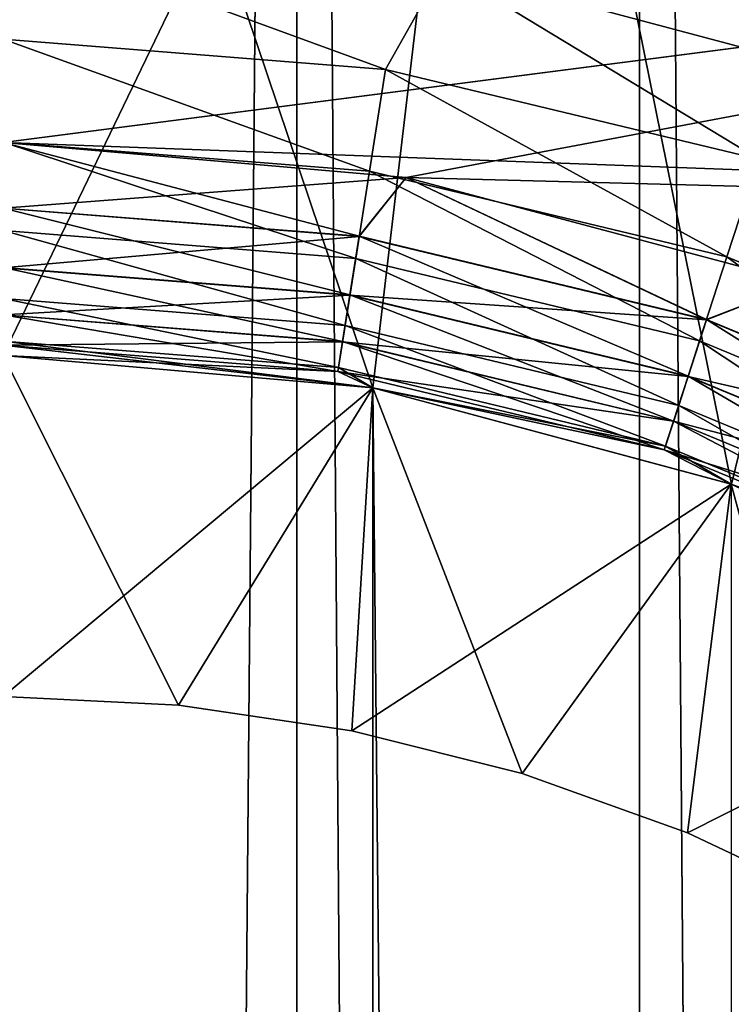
# Model space of a CAD drawing. Header units: metres. Extents: x -86 to 86, y -57 to 57.
# Tile 247 of 256: x 37.54 to 39.21, y 40.98 to 43.29. Entities that reach past the tile are written whole.
import ezdxf

# ---------------------------------------------------------------- set-up
doc = ezdxf.new("R2010")
doc.units = ezdxf.units.M
doc.layers.add('solid_125286', color=7, linetype='CONTINUOUS')

msp = doc.modelspace()

# ---------------------------------------------------------------- linework, layer by layer
at = {"layer": 'solid_125286'}
for points in [[(38.18959, 54.581974, -2), (37.237858, -54.868614, -2), (37.237957, 54.868595, -2)], [(38.18959, 54.581974, -2), (38.189449, -54.582031, -2), (37.237858, -54.868614, -2)], [(38.18959, 54.581974, -2), (38.990757, -54.3414, -2), (38.189449, -54.582031, -2)], [(38.994694, 54.340565, -2), (38.990757, -54.3414, -2), (38.18959, 54.581974, -2)], [(38.994694, 54.340565, -2), (39.821274, -54.237724, -2), (38.990757, -54.3414, -2)], [(39.82848, 54.237431, -2), (39.821274, -54.237724, -2), (38.994694, 54.340565, -2)], [(38.776104, 53.364735, 10), (38.532448, 43.410397, 10), (39.545441, 43.140511, 10)], [(39.774311, 53.238823, 10), (38.776104, 53.364735, 10), (39.545441, 43.140511, 10)], [(38.368114, 42.424034, 44.5), (38.661774, 44.909374, 44.5), (37.5, 45, 44.5)], [(37.5, 42.5, 44.5), (38.368114, 42.424034, 44.5), (37.5, 45, 44.5)], [(37.5, 45, 69.5), (38.661774, 44.909374, 69.5), (37.5, 42.5, 69.5)], [(38.368114, 42.424034, 53.5), (38.661774, 44.909374, 53.5), (37.5, 45, 53.5)], [(37.5, 42.5, 53.5), (38.368114, 42.424034, 53.5), (37.5, 45, 53.5)], [(37.5, 45, 51.5), (38.661774, 44.909374, 51.5), (37.5, 42.5, 51.5)], [(37.5, 45, 60.5), (38.661774, 44.909374, 60.5), (37.5, 42.5, 60.5)], [(37.5, 45, 62.5), (37.5, 42.5, 62.5), (38.368114, 42.424034, 62.5)], [(38.661774, 44.909374, 62.5), (37.5, 45, 62.5), (38.368114, 42.424034, 62.5)], [(38.661774, 44.909374, 69.5), (38.368114, 42.424034, 69.5), (37.5, 42.5, 69.5)], [(38.661774, 44.909374, 51.5), (38.368114, 42.424034, 51.5), (37.5, 42.5, 51.5)], [(38.661774, 44.909374, 60.5), (38.368114, 42.424034, 60.5), (37.5, 42.5, 60.5)], [(38.368114, 42.424034, 44.5), (39.210239, 42.198383, 44.5), (38.661774, 44.909374, 44.5)], [(38.661774, 44.909374, 69.5), (39.210236, 42.198387, 69.5), (38.368114, 42.424034, 69.5)], [(38.368114, 42.424034, 53.5), (39.210239, 42.198383, 53.5), (38.661774, 44.909374, 53.5)], [(38.661774, 44.909374, 51.5), (39.210236, 42.198387, 51.5), (38.368114, 42.424034, 51.5)], [(38.661774, 44.909374, 60.5), (39.210236, 42.198387, 60.5), (38.368114, 42.424034, 60.5)], [(38.661774, 44.909374, 62.5), (38.368114, 42.424034, 62.5), (39.210239, 42.198383, 62.5)], [(39.210239, 42.198383, 44.5), (39.808067, 44.635948, 44.5), (38.661774, 44.909374, 44.5)], [(38.661774, 44.909374, 69.5), (39.808067, 44.635948, 69.5), (39.210236, 42.198387, 69.5)], [(39.210239, 42.198383, 53.5), (39.808067, 44.635948, 53.5), (38.661774, 44.909374, 53.5)], [(38.661774, 44.909374, 51.5), (39.808067, 44.635948, 51.5), (39.210236, 42.198387, 51.5)], [(38.661774, 44.909374, 60.5), (39.808067, 44.635948, 60.5), (39.210236, 42.198387, 60.5)], [(39.808067, 44.635948, 62.5), (38.661774, 44.909374, 62.5), (39.210239, 42.198383, 62.5)], [(37.5, 43, 42.5), (-41.905605, 43.56963, 42.5), (41.905605, 43.56963, 42.5)], [(-37.5, 43, 71.5), (41.905605, 43.56963, 71.5), (-41.905605, 43.56963, 71.5)], [(-37.5, 43, 71.5), (37.5, 43, 71.5), (41.905605, 43.56963, 71.5)], [(37.5, 43, 42.5), (41.905605, 43.56963, 42.5), (42.803261, 42.803261, 42.5)], [(37.5, 43, 71.5), (38.446411, 42.917866, 71.5), (41.905605, 43.56963, 71.5)], [(38.446411, 42.917866, 71.5), (42.803261, 42.803261, 71.5), (41.905605, 43.56963, 71.5)], [(38.398277, 43.171497, 10.033804), (38.532448, 43.410397, 10), (37.5, 43.5, 10)], [(37.5, 43.242191, 10.033804), (38.398277, 43.171497, 10.033804), (37.5, 43.5, 10)], [(38.398277, 43.171497, 10.033804), (39.274437, 42.961151, 10.033804), (38.532448, 43.410397, 10)], [(39.274437, 42.961151, 10.033804), (39.545441, 43.140511, 10), (38.532448, 43.410397, 10)], [(38.360497, 42.932957, 10.133582), (38.398277, 43.171497, 10.033804), (37.5, 43.242191, 10.033804)], [(37.5, 43.000679, 10.133582), (38.360497, 42.932957, 10.133582), (37.5, 43.242191, 10.033804)], [(38.360497, 42.932957, 10.133582), (39.199802, 42.731457, 10.133582), (38.398277, 43.171497, 10.033804)], [(39.199802, 42.731457, 10.133582), (39.274437, 42.961151, 10.033804), (38.398277, 43.171497, 10.033804)], [(38.328049, 42.728096, 10.292523), (38.360497, 42.932957, 10.133582), (37.5, 43.000679, 10.133582)], [(37.5, 42.793262, 10.292523), (38.328049, 42.728096, 10.292523), (37.5, 43.000679, 10.133582)], [(38.446411, 42.917866, 42.5), (37.5, 43, 42.5), (42.803261, 42.803261, 42.5)], [(37.5, 42.845493, 42.475529), (37.5, 43, 42.5), (38.446411, 42.917866, 42.5)], [(38.336288, 42.780121, 71.52433), (38.446411, 42.917866, 71.5), (37.5, 43, 71.5)], [(38.336288, 42.780121, 71.52433), (37.5, 43, 71.5), (37.5, 42.84594, 71.52433)], [(39.199802, 42.731457, 10.133582), (39.997257, 42.401142, 10.133582), (39.274437, 42.961151, 10.033804)], [(38.328049, 42.728096, 10.292523), (39.135708, 42.534191, 10.292523), (38.360497, 42.932957, 10.133582)], [(39.135708, 42.534191, 10.292523), (39.199802, 42.731457, 10.133582), (38.360497, 42.932957, 10.133582)], [(37.5, 42.845493, 42.475529), (38.446411, 42.917866, 42.5), (38.33622, 42.779678, 42.475529)], [(38.33622, 42.779678, 42.475529), (38.446411, 42.917866, 42.5), (39.151848, 42.583866, 42.475529)], [(39.151985, 42.58429, 71.52433), (38.446411, 42.917866, 71.5), (38.336288, 42.780121, 71.52433)], [(39.374989, 42.670467, 42.5), (38.446411, 42.917866, 42.5), (42.803261, 42.803261, 42.5)], [(39.151848, 42.583866, 42.475529), (38.446411, 42.917866, 42.5), (39.374989, 42.670467, 42.5)], [(38.446411, 42.917866, 71.5), (39.374989, 42.670467, 71.5), (42.803261, 42.803261, 71.5)], [(39.151985, 42.58429, 71.52433), (39.374989, 42.670467, 71.5), (38.446411, 42.917866, 71.5)], [(37.5, 42.84594, 71.52433), (37.5, 42.70636, 71.595306), (38.314453, 42.642262, 71.595306)], [(38.336288, 42.780121, 71.52433), (37.5, 42.84594, 71.52433), (38.314453, 42.642262, 71.595306)], [(37.5, 42.845493, 42.475529), (38.33622, 42.779678, 42.475529), (37.5, 42.705982, 42.404415)], [(38.30315, 42.570896, 10.499773), (38.328049, 42.728096, 10.292523), (37.5, 42.793262, 10.292523)], [(37.5, 42.634106, 10.499773), (38.30315, 42.570896, 10.499773), (37.5, 42.793262, 10.292523)], [(38.33622, 42.779678, 42.475529), (38.314396, 42.641888, 42.404415), (37.5, 42.705982, 42.404415)], [(38.33622, 42.779678, 42.475529), (39.151848, 42.583866, 42.475529), (38.314396, 42.641888, 42.404415)], [(38.336288, 42.780121, 71.52433), (38.314453, 42.642262, 71.595306), (39.108852, 42.451546, 71.595306)], [(39.151985, 42.58429, 71.52433), (38.336288, 42.780121, 71.52433), (39.108852, 42.451546, 71.595306)], [(38.30315, 42.570896, 10.499773), (39.086525, 42.382824, 10.499773), (38.328049, 42.728096, 10.292523)], [(39.086525, 42.382824, 10.499773), (39.135708, 42.534191, 10.292523), (38.328049, 42.728096, 10.292523)], [(39.135708, 42.534191, 10.292523), (39.903091, 42.216331, 10.292523), (39.199802, 42.731457, 10.133582)], [(39.903091, 42.216331, 10.292523), (39.997257, 42.401142, 10.133582), (39.199802, 42.731457, 10.133582)], [(37.5, 42.70636, 71.595306), (37.5, 42.595585, 71.705978), (38.297127, 42.532848, 71.705978)], [(38.314453, 42.642262, 71.595306), (37.5, 42.70636, 71.595306), (38.297127, 42.532848, 71.705978)], [(37.5, 42.705982, 42.404415), (38.314396, 42.641888, 42.404415), (37.5, 42.595306, 42.29364)], [(39.151848, 42.583866, 42.475529), (39.374989, 42.670467, 42.5), (39.926804, 42.262867, 42.475529)], [(39.927006, 42.263268, 71.52433), (39.374989, 42.670467, 71.5), (39.151985, 42.58429, 71.52433)], [(38.314396, 42.641888, 42.404415), (38.297081, 42.532574, 42.29364), (37.5, 42.595306, 42.29364)], [(38.287502, 42.472095, 10.741181), (38.30315, 42.570896, 10.499773), (37.5, 42.634106, 10.499773)], [(37.5, 42.534073, 10.741181), (38.287502, 42.472095, 10.741181), (37.5, 42.634106, 10.499773)], [(38.314396, 42.641888, 42.404415), (39.108738, 42.451183, 42.404415), (38.297081, 42.532574, 42.29364)], [(38.314453, 42.642262, 71.595306), (38.297127, 42.532848, 71.705978), (39.074623, 42.346188, 71.705978)], [(39.151848, 42.583866, 42.475529), (39.108738, 42.451183, 42.404415), (38.314396, 42.641888, 42.404415)], [(39.108852, 42.451546, 71.595306), (38.314453, 42.642262, 71.595306), (39.074623, 42.346188, 71.705978)], [(37.5, 42.595585, 71.705978), (37.5, 42.524471, 71.84549), (38.285999, 42.462612, 71.84549)], [(38.297127, 42.532848, 71.705978), (37.5, 42.595585, 71.705978), (38.285999, 42.462612, 71.84549)], [(37.5, 42.595306, 42.29364), (38.297081, 42.532574, 42.29364), (37.5, 42.524326, 42.15406)], [(39.151848, 42.583866, 42.475529), (39.926804, 42.262867, 42.475529), (39.108738, 42.451183, 42.404415)], [(39.151985, 42.58429, 71.52433), (39.108852, 42.451546, 71.595306), (39.86364, 42.138901, 71.595306)], [(39.927006, 42.263268, 71.52433), (39.151985, 42.58429, 71.52433), (39.86364, 42.138901, 71.595306)], [(38.287502, 42.472095, 10.741181), (39.055614, 42.287689, 10.741181), (38.30315, 42.570896, 10.499773)], [(39.055614, 42.287689, 10.741181), (39.086525, 42.382824, 10.499773), (38.30315, 42.570896, 10.499773)], [(37.5, 42.534073, 10.741181), (37.5, 42.5, 11), (38.36824, 42.424038, 11)], [(37.5, 42.534073, 10.741181), (38.36824, 42.424038, 11), (38.287502, 42.472095, 10.741181)], [(39.086525, 42.382824, 10.499773), (39.830833, 42.07452, 10.499773), (39.135708, 42.534191, 10.292523)], [(39.830833, 42.07452, 10.499773), (39.903091, 42.216331, 10.292523), (39.135708, 42.534191, 10.292523)], [(38.297081, 42.532574, 42.29364), (38.285976, 42.462467, 42.15406), (37.5, 42.524326, 42.15406)], [(37.5, 42.524471, 71.84549), (37.5, 42.5, 72), (38.36824, 42.424038, 72)], [(38.285999, 42.462612, 71.84549), (37.5, 42.524471, 71.84549), (38.36824, 42.424038, 72)], [(37.5, 42.524326, 42.15406), (38.285976, 42.462467, 42.15406), (37.5, 42.5, 42)], [(38.297081, 42.532574, 42.29364), (39.074535, 42.345924, 42.29364), (38.285976, 42.462467, 42.15406)], [(38.297127, 42.532848, 71.705978), (38.285999, 42.462612, 71.84549), (39.052647, 42.278557, 71.84549)], [(39.108738, 42.451183, 42.404415), (39.074535, 42.345924, 42.29364), (38.297081, 42.532574, 42.29364)], [(39.074623, 42.346188, 71.705978), (38.297127, 42.532848, 71.705978), (39.052647, 42.278557, 71.84549)], [(38.368114, 42.424034, 51.5), (38.368114, 42.424034, 44.5), (37.5, 42.5, 44.5)], [(38.368114, 42.424034, 51.5), (37.5, 42.5, 44.5), (37.5, 42.5, 51.5)], [(37.5, 42.5, 62.5), (37.5, 42.5, 69.5), (38.368114, 42.424034, 69.5)], [(38.368114, 42.424034, 62.5), (37.5, 42.5, 62.5), (38.368114, 42.424034, 69.5)], [(38.368114, 42.424034, 60.5), (38.368114, 42.424034, 53.5), (37.5, 42.5, 53.5)], [(38.368114, 42.424034, 60.5), (37.5, 42.5, 53.5), (37.5, 42.5, 60.5)], [(38.368114, 42.424034, 105), (37.5, 42.5, 103.5), (37.5, 42.5, 105)], [(38.36824, 42.424038, 103.5), (37.5, 42.5, 103.5), (38.368114, 42.424034, 105)], [(37.5, 41.700001, 103), (37.5, 42.5, 103.5), (38.36824, 42.424038, 103.5)], [(38.368114, -42.424034, 105), (38.368114, 42.424034, 105), (37.5, 42.5, 105)], [(38.368114, -42.424034, 105), (37.5, 42.5, 105), (37.5, -42.5, 105)], [(38.36824, 42.424038, 102.5), (37.5, 42.5, 101.5), (37.5, 42.5, 102.5)], [(38.36824, 42.424038, 101.5), (37.5, 42.5, 101.5), (38.36824, 42.424038, 102.5)], [(37.5, 41.700001, 101), (37.5, 42.5, 101.5), (38.36824, 42.424038, 101.5)], [(37.911758, 41.679768, 103), (38.36824, 42.424038, 102.5), (37.5, 42.5, 102.5)], [(37.911758, 41.679768, 103), (37.5, 42.5, 102.5), (37.5, 41.700001, 103)], [(38.36824, 42.424038, 100.5), (37.5, 42.5, 99.5), (37.5, 42.5, 100.5)], [(38.36824, 42.424038, 99.5), (37.5, 42.5, 99.5), (38.36824, 42.424038, 100.5)], [(37.5, 41.700001, 99), (37.5, 42.5, 99.5), (38.36824, 42.424038, 99.5)], [(37.911758, 41.679768, 101), (38.36824, 42.424038, 100.5), (37.5, 42.5, 100.5)], [(37.911758, 41.679768, 101), (37.5, 42.5, 100.5), (37.5, 41.700001, 101)], [(38.36824, 42.424038, 98.5), (37.5, 42.5, 97.5), (37.5, 42.5, 98.5)], [(38.36824, 42.424038, 97.5), (37.5, 42.5, 97.5), (38.36824, 42.424038, 98.5)], [(37.5, 41.700001, 97), (37.5, 42.5, 97.5), (38.36824, 42.424038, 97.5)], [(37.911758, 41.679768, 99), (38.36824, 42.424038, 98.5), (37.5, 42.5, 98.5)], [(37.911758, 41.679768, 99), (37.5, 42.5, 98.5), (37.5, 41.700001, 99)], [(38.36824, 42.424038, 96.5), (37.5, 42.5, 95.5), (37.5, 42.5, 96.5)], [(38.36824, 42.424038, 95.5), (37.5, 42.5, 95.5), (38.36824, 42.424038, 96.5)], [(37.5, 41.700001, 95), (37.5, 42.5, 95.5), (38.36824, 42.424038, 95.5)], [(37.911758, 41.679768, 97), (38.36824, 42.424038, 96.5), (37.5, 42.5, 96.5)], [(37.911758, 41.679768, 97), (37.5, 42.5, 96.5), (37.5, 41.700001, 97)], [(38.36824, 42.424038, 94.5), (37.5, 42.5, 93.5), (37.5, 42.5, 94.5)], [(38.36824, 42.424038, 93.5), (37.5, 42.5, 93.5), (38.36824, 42.424038, 94.5)], [(37.5, 41.700001, 93), (37.5, 42.5, 93.5), (38.36824, 42.424038, 93.5)], [(37.911758, 41.679768, 95), (38.36824, 42.424038, 94.5), (37.5, 42.5, 94.5)], [(37.911758, 41.679768, 95), (37.5, 42.5, 94.5), (37.5, 41.700001, 95)], [(38.36824, 42.424038, 92.5), (37.5, 42.5, 91.5), (37.5, 42.5, 92.5)], [(38.36824, 42.424038, 91.5), (37.5, 42.5, 91.5), (38.36824, 42.424038, 92.5)], [(37.5, 41.700001, 91), (37.5, 42.5, 91.5), (38.36824, 42.424038, 91.5)], [(37.911758, 41.679768, 93), (38.36824, 42.424038, 92.5), (37.5, 42.5, 92.5)], [(37.911758, 41.679768, 93), (37.5, 42.5, 92.5), (37.5, 41.700001, 93)], [(38.36824, 42.424038, 90.5), (37.5, 42.5, 89.5), (37.5, 42.5, 90.5)], [(38.36824, 42.424038, 89.5), (37.5, 42.5, 89.5), (38.36824, 42.424038, 90.5)], [(37.5, 41.700001, 89), (37.5, 42.5, 89.5), (38.36824, 42.424038, 89.5)], [(37.911758, 41.679768, 91), (38.36824, 42.424038, 90.5), (37.5, 42.5, 90.5)], [(37.911758, 41.679768, 91), (37.5, 42.5, 90.5), (37.5, 41.700001, 91)], [(38.36824, 42.424038, 88.5), (37.5, 42.5, 87.5), (37.5, 42.5, 88.5)], [(38.36824, 42.424038, 87.5), (37.5, 42.5, 87.5), (38.36824, 42.424038, 88.5)], [(37.5, 41.700001, 87), (37.5, 42.5, 87.5), (38.36824, 42.424038, 87.5)], [(37.911758, 41.679768, 89), (38.36824, 42.424038, 88.5), (37.5, 42.5, 88.5)], [(37.911758, 41.679768, 89), (37.5, 42.5, 88.5), (37.5, 41.700001, 89)], [(38.36824, 42.424038, 86.5), (37.5, 42.5, 85.5), (37.5, 42.5, 86.5)], [(38.36824, 42.424038, 85.5), (37.5, 42.5, 85.5), (38.36824, 42.424038, 86.5)], [(37.5, 41.700001, 85), (37.5, 42.5, 85.5), (38.36824, 42.424038, 85.5)], [(37.911758, 41.679768, 87), (38.36824, 42.424038, 86.5), (37.5, 42.5, 86.5)], [(37.911758, 41.679768, 87), (37.5, 42.5, 86.5), (37.5, 41.700001, 87)], [(38.36824, 42.424038, 84.5), (37.5, 42.5, 83.5), (37.5, 42.5, 84.5)], [(38.36824, 42.424038, 83.5), (37.5, 42.5, 83.5), (38.36824, 42.424038, 84.5)], [(37.5, 41.700001, 83), (37.5, 42.5, 83.5), (38.36824, 42.424038, 83.5)], [(37.911758, 41.679768, 85), (38.36824, 42.424038, 84.5), (37.5, 42.5, 84.5)], [(37.911758, 41.679768, 85), (37.5, 42.5, 84.5), (37.5, 41.700001, 85)], [(38.36824, 42.424038, 82.5), (37.5, 42.5, 81.5), (37.5, 42.5, 82.5)], [(38.36824, 42.424038, 81.5), (37.5, 42.5, 81.5), (38.36824, 42.424038, 82.5)], [(37.5, 41.700001, 81), (37.5, 42.5, 81.5), (38.36824, 42.424038, 81.5)], [(37.911758, 41.679768, 83), (38.36824, 42.424038, 82.5), (37.5, 42.5, 82.5)], [(37.911758, 41.679768, 83), (37.5, 42.5, 82.5), (37.5, 41.700001, 83)], [(38.36824, 42.424038, 80.5), (37.5, 42.5, 79.5), (37.5, 42.5, 80.5)], [(38.36824, 42.424038, 79.5), (37.5, 42.5, 79.5), (38.36824, 42.424038, 80.5)], [(37.5, 41.700001, 79), (37.5, 42.5, 79.5), (38.36824, 42.424038, 79.5)], [(37.911758, 41.679768, 81), (38.36824, 42.424038, 80.5), (37.5, 42.5, 80.5)], [(37.911758, 41.679768, 81), (37.5, 42.5, 80.5), (37.5, 41.700001, 81)], [(38.36824, 42.424038, 78.5), (37.5, 42.5, 77.5), (37.5, 42.5, 78.5)], [(38.36824, 42.424038, 77.5), (37.5, 42.5, 77.5), (38.36824, 42.424038, 78.5)], [(37.5, 41.700001, 77), (37.5, 42.5, 77.5), (38.36824, 42.424038, 77.5)], [(37.911758, 41.679768, 79), (38.36824, 42.424038, 78.5), (37.5, 42.5, 78.5)], [(37.911758, 41.679768, 79), (37.5, 42.5, 78.5), (37.5, 41.700001, 79)], [(38.36824, 42.424038, 76.5), (37.5, 42.5, 75.5), (37.5, 42.5, 76.5)], [(38.36824, 42.424038, 75.5), (37.5, 42.5, 75.5), (38.36824, 42.424038, 76.5)], [(37.5, 41.700001, 75), (37.5, 42.5, 75.5), (38.36824, 42.424038, 75.5)], [(37.911758, 41.679768, 77), (38.36824, 42.424038, 76.5), (37.5, 42.5, 76.5)], [(37.911758, 41.679768, 77), (37.5, 42.5, 76.5), (37.5, 41.700001, 77)], [(38.36824, 42.424038, 74.5), (37.5, 42.5, 73.5), (37.5, 42.5, 74.5)], [(38.36824, 42.424038, 73.5), (37.5, 42.5, 73.5), (38.36824, 42.424038, 74.5)], [(37.5, 41.700001, 73), (37.5, 42.5, 73.5), (38.36824, 42.424038, 73.5)], [(37.911758, 41.679768, 75), (38.36824, 42.424038, 74.5), (37.5, 42.5, 74.5)], [(37.911758, 41.679768, 75), (37.5, 42.5, 74.5), (37.5, 41.700001, 75)], [(38.36824, 42.424038, 72.5), (37.5, 42.5, 72), (37.5, 42.5, 72.5)], [(38.36824, 42.424038, 72), (37.5, 42.5, 72), (38.36824, 42.424038, 72.5)], [(37.911758, 41.679768, 73), (38.36824, 42.424038, 72.5), (37.5, 42.5, 72.5)], [(37.911758, 41.679768, 73), (37.5, 42.5, 72.5), (37.5, 41.700001, 73)], [(38.36824, 42.424038, 42), (37.5, 42.5, 11), (37.5, 42.5, 42)], [(38.36824, 42.424038, 11), (37.5, 42.5, 11), (38.36824, 42.424038, 42)], [(38.285976, 42.462467, 42.15406), (38.36824, 42.424038, 42), (37.5, 42.5, 42)], [(38.287502, 42.472095, 10.741181), (38.36824, 42.424038, 11), (39.055614, 42.287689, 10.741181)], [(38.285976, 42.462467, 42.15406), (39.052601, 42.278419, 42.15406), (38.36824, 42.424038, 42)], [(39.074535, 42.345924, 42.29364), (39.052601, 42.278419, 42.15406), (38.285976, 42.462467, 42.15406)], [(39.052647, 42.278557, 71.84549), (38.285999, 42.462612, 71.84549), (38.36824, 42.424038, 72)], [(39.108738, 42.451183, 42.404415), (39.863464, 42.138561, 42.404415), (39.074535, 42.345924, 42.29364)], [(39.108852, 42.451546, 71.595306), (39.074623, 42.346188, 71.705978), (39.813347, 42.040199, 71.705978)], [(39.926804, 42.262867, 42.475529), (39.863464, 42.138561, 42.404415), (39.108738, 42.451183, 42.404415)], [(39.86364, 42.138901, 71.595306), (39.108852, 42.451546, 71.595306), (39.813347, 42.040199, 71.705978)], [(37.911758, 41.679768, 103), (37.5, 41.700001, 103), (38.36824, 42.424038, 103.5)], [(37.911758, 41.679768, 101), (37.5, 41.700001, 101), (38.36824, 42.424038, 101.5)], [(37.911758, 41.679768, 99), (37.5, 41.700001, 99), (38.36824, 42.424038, 99.5)], [(37.911758, 41.679768, 97), (37.5, 41.700001, 97), (38.36824, 42.424038, 97.5)], [(37.911758, 41.679768, 95), (37.5, 41.700001, 95), (38.36824, 42.424038, 95.5)], [(37.911758, 41.679768, 93), (37.5, 41.700001, 93), (38.36824, 42.424038, 93.5)], [(37.911758, 41.679768, 91), (37.5, 41.700001, 91), (38.36824, 42.424038, 91.5)], [(37.911758, 41.679768, 89), (37.5, 41.700001, 89), (38.36824, 42.424038, 89.5)], [(37.911758, 41.679768, 87), (37.5, 41.700001, 87), (38.36824, 42.424038, 87.5)], [(37.911758, 41.679768, 85), (37.5, 41.700001, 85), (38.36824, 42.424038, 85.5)], [(37.911758, 41.679768, 83), (37.5, 41.700001, 83), (38.36824, 42.424038, 83.5)], [(37.911758, 41.679768, 81), (37.5, 41.700001, 81), (38.36824, 42.424038, 81.5)], [(37.911758, 41.679768, 79), (37.5, 41.700001, 79), (38.36824, 42.424038, 79.5)], [(37.911758, 41.679768, 77), (37.5, 41.700001, 77), (38.36824, 42.424038, 77.5)], [(37.911758, 41.679768, 75), (37.5, 41.700001, 75), (38.36824, 42.424038, 75.5)], [(37.911758, 41.679768, 73), (37.5, 41.700001, 73), (38.36824, 42.424038, 73.5)], [(38.31934, 41.619305, 103), (37.911758, 41.679768, 103), (38.36824, 42.424038, 103.5)], [(38.31934, 41.619305, 103), (38.36824, 42.424038, 102.5), (37.911758, 41.679768, 103)], [(38.31934, 41.619305, 101), (37.911758, 41.679768, 101), (38.36824, 42.424038, 101.5)], [(38.31934, 41.619305, 101), (38.36824, 42.424038, 100.5), (37.911758, 41.679768, 101)], [(38.31934, 41.619305, 99), (37.911758, 41.679768, 99), (38.36824, 42.424038, 99.5)], [(38.31934, 41.619305, 99), (38.36824, 42.424038, 98.5), (37.911758, 41.679768, 99)], [(38.31934, 41.619305, 97), (37.911758, 41.679768, 97), (38.36824, 42.424038, 97.5)], [(38.31934, 41.619305, 97), (38.36824, 42.424038, 96.5), (37.911758, 41.679768, 97)], [(38.31934, 41.619305, 95), (37.911758, 41.679768, 95), (38.36824, 42.424038, 95.5)], [(38.31934, 41.619305, 95), (38.36824, 42.424038, 94.5), (37.911758, 41.679768, 95)], [(38.31934, 41.619305, 93), (37.911758, 41.679768, 93), (38.36824, 42.424038, 93.5)], [(38.31934, 41.619305, 93), (38.36824, 42.424038, 92.5), (37.911758, 41.679768, 93)], [(38.31934, 41.619305, 91), (37.911758, 41.679768, 91), (38.36824, 42.424038, 91.5)], [(38.31934, 41.619305, 91), (38.36824, 42.424038, 90.5), (37.911758, 41.679768, 91)], [(38.31934, 41.619305, 89), (37.911758, 41.679768, 89), (38.36824, 42.424038, 89.5)], [(38.31934, 41.619305, 89), (38.36824, 42.424038, 88.5), (37.911758, 41.679768, 89)], [(38.31934, 41.619305, 87), (37.911758, 41.679768, 87), (38.36824, 42.424038, 87.5)], [(38.31934, 41.619305, 87), (38.36824, 42.424038, 86.5), (37.911758, 41.679768, 87)], [(38.31934, 41.619305, 85), (37.911758, 41.679768, 85), (38.36824, 42.424038, 85.5)], [(38.31934, 41.619305, 85), (38.36824, 42.424038, 84.5), (37.911758, 41.679768, 85)], [(38.31934, 41.619305, 83), (37.911758, 41.679768, 83), (38.36824, 42.424038, 83.5)], [(38.31934, 41.619305, 83), (38.36824, 42.424038, 82.5), (37.911758, 41.679768, 83)], [(38.31934, 41.619305, 81), (37.911758, 41.679768, 81), (38.36824, 42.424038, 81.5)], [(38.31934, 41.619305, 81), (38.36824, 42.424038, 80.5), (37.911758, 41.679768, 81)], [(38.31934, 41.619305, 79), (37.911758, 41.679768, 79), (38.36824, 42.424038, 79.5)], [(38.31934, 41.619305, 79), (38.36824, 42.424038, 78.5), (37.911758, 41.679768, 79)], [(38.31934, 41.619305, 77), (37.911758, 41.679768, 77), (38.36824, 42.424038, 77.5)], [(38.31934, 41.619305, 77), (38.36824, 42.424038, 76.5), (37.911758, 41.679768, 77)], [(38.31934, 41.619305, 75), (37.911758, 41.679768, 75), (38.36824, 42.424038, 75.5)], [(38.31934, 41.619305, 75), (38.36824, 42.424038, 74.5), (37.911758, 41.679768, 75)], [(38.31934, 41.619305, 73), (37.911758, 41.679768, 73), (38.36824, 42.424038, 73.5)], [(38.31934, 41.619305, 73), (38.36824, 42.424038, 72.5), (37.911758, 41.679768, 73)], [(38.31934, 41.619305, 103), (38.36824, 42.424038, 103.5), (39.210102, 42.198463, 103.5)], [(38.719002, 41.519207, 103), (38.36824, 42.424038, 102.5), (38.31934, 41.619305, 103)], [(38.31934, 41.619305, 101), (38.36824, 42.424038, 101.5), (39.210102, 42.198463, 101.5)], [(38.719002, 41.519207, 101), (38.36824, 42.424038, 100.5), (38.31934, 41.619305, 101)], [(38.31934, 41.619305, 99), (38.36824, 42.424038, 99.5), (39.210102, 42.198463, 99.5)], [(38.719002, 41.519207, 99), (38.36824, 42.424038, 98.5), (38.31934, 41.619305, 99)], [(38.31934, 41.619305, 97), (38.36824, 42.424038, 97.5), (39.210102, 42.198463, 97.5)], [(38.719002, 41.519207, 97), (38.36824, 42.424038, 96.5), (38.31934, 41.619305, 97)], [(38.31934, 41.619305, 95), (38.36824, 42.424038, 95.5), (39.210102, 42.198463, 95.5)], [(38.719002, 41.519207, 95), (38.36824, 42.424038, 94.5), (38.31934, 41.619305, 95)], [(38.31934, 41.619305, 93), (38.36824, 42.424038, 93.5), (39.210102, 42.198463, 93.5)], [(38.719002, 41.519207, 93), (38.36824, 42.424038, 92.5), (38.31934, 41.619305, 93)], [(38.31934, 41.619305, 91), (38.36824, 42.424038, 91.5), (39.210102, 42.198463, 91.5)], [(38.719002, 41.519207, 91), (38.36824, 42.424038, 90.5), (38.31934, 41.619305, 91)], [(38.31934, 41.619305, 89), (38.36824, 42.424038, 89.5), (39.210102, 42.198463, 89.5)], [(38.719002, 41.519207, 89), (38.36824, 42.424038, 88.5), (38.31934, 41.619305, 89)], [(38.31934, 41.619305, 87), (38.36824, 42.424038, 87.5), (39.210102, 42.198463, 87.5)], [(38.719002, 41.519207, 87), (38.36824, 42.424038, 86.5), (38.31934, 41.619305, 87)], [(38.31934, 41.619305, 85), (38.36824, 42.424038, 85.5), (39.210102, 42.198463, 85.5)], [(38.719002, 41.519207, 85), (38.36824, 42.424038, 84.5), (38.31934, 41.619305, 85)], [(38.31934, 41.619305, 83), (38.36824, 42.424038, 83.5), (39.210102, 42.198463, 83.5)], [(38.719002, 41.519207, 83), (38.36824, 42.424038, 82.5), (38.31934, 41.619305, 83)], [(38.31934, 41.619305, 81), (38.36824, 42.424038, 81.5), (39.210102, 42.198463, 81.5)], [(38.719002, 41.519207, 81), (38.36824, 42.424038, 80.5), (38.31934, 41.619305, 81)], [(38.31934, 41.619305, 79), (38.36824, 42.424038, 79.5), (39.210102, 42.198463, 79.5)], [(38.719002, 41.519207, 79), (38.36824, 42.424038, 78.5), (38.31934, 41.619305, 79)], [(38.31934, 41.619305, 77), (38.36824, 42.424038, 77.5), (39.210102, 42.198463, 77.5)], [(38.719002, 41.519207, 77), (38.36824, 42.424038, 76.5), (38.31934, 41.619305, 77)], [(38.31934, 41.619305, 75), (38.36824, 42.424038, 75.5), (39.210102, 42.198463, 75.5)], [(38.719002, 41.519207, 75), (38.36824, 42.424038, 74.5), (38.31934, 41.619305, 75)], [(38.31934, 41.619305, 73), (38.36824, 42.424038, 73.5), (39.210102, 42.198463, 73.5)], [(38.719002, 41.519207, 73), (38.36824, 42.424038, 72.5), (38.31934, 41.619305, 73)], [(39.210102, 42.198463, 103.5), (38.36824, 42.424038, 103.5), (38.368114, 42.424034, 105)], [(39.210236, 42.198387, 51.5), (39.210239, 42.198383, 44.5), (38.368114, 42.424034, 44.5)], [(39.210236, 42.198387, 51.5), (38.368114, 42.424034, 44.5), (38.368114, 42.424034, 51.5)], [(38.368114, 42.424034, 62.5), (38.368114, 42.424034, 69.5), (39.210236, 42.198387, 69.5)], [(39.210239, 42.198383, 62.5), (38.368114, 42.424034, 62.5), (39.210236, 42.198387, 69.5)], [(39.210236, 42.198387, 60.5), (39.210239, 42.198383, 53.5), (38.368114, 42.424034, 53.5)], [(39.210236, 42.198387, 60.5), (38.368114, 42.424034, 53.5), (38.368114, 42.424034, 60.5)], [(39.210102, 42.198463, 103.5), (38.368114, 42.424034, 105), (39.210236, 42.198387, 105)], [(39.210239, -42.198383, 105), (39.210236, 42.198387, 105), (38.368114, 42.424034, 105)], [(39.210239, -42.198383, 105), (38.368114, 42.424034, 105), (38.368114, -42.424034, 105)], [(38.36824, 42.424038, 101.5), (38.36824, 42.424038, 102.5), (39.210102, 42.198463, 102.5)], [(38.719002, 41.519207, 103), (39.210102, 42.198463, 102.5), (38.36824, 42.424038, 102.5)], [(39.210102, 42.198463, 101.5), (38.36824, 42.424038, 101.5), (39.210102, 42.198463, 102.5)], [(38.36824, 42.424038, 99.5), (38.36824, 42.424038, 100.5), (39.210102, 42.198463, 100.5)], [(38.719002, 41.519207, 101), (39.210102, 42.198463, 100.5), (38.36824, 42.424038, 100.5)], [(39.210102, 42.198463, 99.5), (38.36824, 42.424038, 99.5), (39.210102, 42.198463, 100.5)], [(38.36824, 42.424038, 97.5), (38.36824, 42.424038, 98.5), (39.210102, 42.198463, 98.5)], [(38.719002, 41.519207, 99), (39.210102, 42.198463, 98.5), (38.36824, 42.424038, 98.5)], [(39.210102, 42.198463, 97.5), (38.36824, 42.424038, 97.5), (39.210102, 42.198463, 98.5)], [(38.36824, 42.424038, 95.5), (38.36824, 42.424038, 96.5), (39.210102, 42.198463, 96.5)], [(38.719002, 41.519207, 97), (39.210102, 42.198463, 96.5), (38.36824, 42.424038, 96.5)], [(39.210102, 42.198463, 95.5), (38.36824, 42.424038, 95.5), (39.210102, 42.198463, 96.5)], [(38.36824, 42.424038, 93.5), (38.36824, 42.424038, 94.5), (39.210102, 42.198463, 94.5)], [(38.719002, 41.519207, 95), (39.210102, 42.198463, 94.5), (38.36824, 42.424038, 94.5)], [(39.210102, 42.198463, 93.5), (38.36824, 42.424038, 93.5), (39.210102, 42.198463, 94.5)], [(38.36824, 42.424038, 91.5), (38.36824, 42.424038, 92.5), (39.210102, 42.198463, 92.5)], [(38.719002, 41.519207, 93), (39.210102, 42.198463, 92.5), (38.36824, 42.424038, 92.5)], [(39.210102, 42.198463, 91.5), (38.36824, 42.424038, 91.5), (39.210102, 42.198463, 92.5)], [(38.36824, 42.424038, 89.5), (38.36824, 42.424038, 90.5), (39.210102, 42.198463, 90.5)], [(38.719002, 41.519207, 91), (39.210102, 42.198463, 90.5), (38.36824, 42.424038, 90.5)], [(39.210102, 42.198463, 89.5), (38.36824, 42.424038, 89.5), (39.210102, 42.198463, 90.5)], [(38.36824, 42.424038, 87.5), (38.36824, 42.424038, 88.5), (39.210102, 42.198463, 88.5)], [(38.719002, 41.519207, 89), (39.210102, 42.198463, 88.5), (38.36824, 42.424038, 88.5)], [(39.210102, 42.198463, 87.5), (38.36824, 42.424038, 87.5), (39.210102, 42.198463, 88.5)], [(38.36824, 42.424038, 85.5), (38.36824, 42.424038, 86.5), (39.210102, 42.198463, 86.5)], [(38.719002, 41.519207, 87), (39.210102, 42.198463, 86.5), (38.36824, 42.424038, 86.5)], [(39.210102, 42.198463, 85.5), (38.36824, 42.424038, 85.5), (39.210102, 42.198463, 86.5)], [(38.36824, 42.424038, 83.5), (38.36824, 42.424038, 84.5), (39.210102, 42.198463, 84.5)], [(38.719002, 41.519207, 85), (39.210102, 42.198463, 84.5), (38.36824, 42.424038, 84.5)], [(39.210102, 42.198463, 83.5), (38.36824, 42.424038, 83.5), (39.210102, 42.198463, 84.5)], [(38.36824, 42.424038, 81.5), (38.36824, 42.424038, 82.5), (39.210102, 42.198463, 82.5)], [(38.719002, 41.519207, 83), (39.210102, 42.198463, 82.5), (38.36824, 42.424038, 82.5)], [(39.210102, 42.198463, 81.5), (38.36824, 42.424038, 81.5), (39.210102, 42.198463, 82.5)], [(38.36824, 42.424038, 79.5), (38.36824, 42.424038, 80.5), (39.210102, 42.198463, 80.5)], [(38.719002, 41.519207, 81), (39.210102, 42.198463, 80.5), (38.36824, 42.424038, 80.5)], [(39.210102, 42.198463, 79.5), (38.36824, 42.424038, 79.5), (39.210102, 42.198463, 80.5)], [(38.36824, 42.424038, 77.5), (38.36824, 42.424038, 78.5), (39.210102, 42.198463, 78.5)], [(38.719002, 41.519207, 79), (39.210102, 42.198463, 78.5), (38.36824, 42.424038, 78.5)], [(39.210102, 42.198463, 77.5), (38.36824, 42.424038, 77.5), (39.210102, 42.198463, 78.5)], [(38.36824, 42.424038, 75.5), (38.36824, 42.424038, 76.5), (39.210102, 42.198463, 76.5)], [(38.719002, 41.519207, 77), (39.210102, 42.198463, 76.5), (38.36824, 42.424038, 76.5)], [(39.210102, 42.198463, 75.5), (38.36824, 42.424038, 75.5), (39.210102, 42.198463, 76.5)], [(38.36824, 42.424038, 73.5), (38.36824, 42.424038, 74.5), (39.210102, 42.198463, 74.5)], [(38.719002, 41.519207, 75), (39.210102, 42.198463, 74.5), (38.36824, 42.424038, 74.5)], [(39.210102, 42.198463, 73.5), (38.36824, 42.424038, 73.5), (39.210102, 42.198463, 74.5)], [(38.36824, 42.424038, 72), (38.36824, 42.424038, 72.5), (39.210102, 42.198463, 72.5)], [(38.719002, 41.519207, 73), (39.210102, 42.198463, 72.5), (38.36824, 42.424038, 72.5)], [(39.210102, 42.198463, 72), (38.36824, 42.424038, 72), (39.210102, 42.198463, 72.5)], [(39.052647, 42.278557, 71.84549), (38.36824, 42.424038, 72), (39.210102, 42.198463, 72)], [(38.36824, 42.424038, 11), (38.36824, 42.424038, 42), (39.210102, 42.198463, 42)], [(39.052601, 42.278419, 42.15406), (39.210102, 42.198463, 42), (38.36824, 42.424038, 42)], [(39.210102, 42.198463, 11), (38.36824, 42.424038, 11), (39.210102, 42.198463, 42)], [(39.055614, 42.287689, 10.741181), (38.36824, 42.424038, 11), (39.210102, 42.198463, 11)], [(39.055614, 42.287689, 10.741181), (39.785423, 41.985394, 10.741181), (39.086525, 42.382824, 10.499773)], [(39.785423, 41.985394, 10.741181), (39.830833, 42.07452, 10.499773), (39.086525, 42.382824, 10.499773)], [(39.074535, 42.345924, 42.29364), (39.813221, 42.039951, 42.29364), (39.052601, 42.278419, 42.15406)], [(39.074623, 42.346188, 71.705978), (39.052647, 42.278557, 71.84549), (39.781063, 41.976837, 71.84549)], [(39.863464, 42.138561, 42.404415), (39.813221, 42.039951, 42.29364), (39.074535, 42.345924, 42.29364)], [(39.813347, 42.040199, 71.705978), (39.074623, 42.346188, 71.705978), (39.781063, 41.976837, 71.84549)], [(39.055614, 42.287689, 10.741181), (39.210102, 42.198463, 11), (39.785423, 41.985394, 10.741181)], [(39.052601, 42.278419, 42.15406), (39.780998, 41.976707, 42.15406), (39.210102, 42.198463, 42)], [(39.813221, 42.039951, 42.29364), (39.780998, 41.976707, 42.15406), (39.052601, 42.278419, 42.15406)], [(39.781063, 41.976837, 71.84549), (39.052647, 42.278557, 71.84549), (39.210102, 42.198463, 72)], [(38.719002, 41.519207, 103), (38.31934, 41.619305, 103), (39.210102, 42.198463, 103.5)], [(38.719002, 41.519207, 101), (38.31934, 41.619305, 101), (39.210102, 42.198463, 101.5)], [(38.719002, 41.519207, 99), (38.31934, 41.619305, 99), (39.210102, 42.198463, 99.5)], [(38.719002, 41.519207, 97), (38.31934, 41.619305, 97), (39.210102, 42.198463, 97.5)], [(38.719002, 41.519207, 95), (38.31934, 41.619305, 95), (39.210102, 42.198463, 95.5)], [(38.719002, 41.519207, 93), (38.31934, 41.619305, 93), (39.210102, 42.198463, 93.5)], [(38.719002, 41.519207, 91), (38.31934, 41.619305, 91), (39.210102, 42.198463, 91.5)], [(38.719002, 41.519207, 89), (38.31934, 41.619305, 89), (39.210102, 42.198463, 89.5)], [(38.719002, 41.519207, 87), (38.31934, 41.619305, 87), (39.210102, 42.198463, 87.5)], [(38.719002, 41.519207, 85), (38.31934, 41.619305, 85), (39.210102, 42.198463, 85.5)], [(38.719002, 41.519207, 83), (38.31934, 41.619305, 83), (39.210102, 42.198463, 83.5)], [(38.719002, 41.519207, 81), (38.31934, 41.619305, 81), (39.210102, 42.198463, 81.5)], [(38.719002, 41.519207, 79), (38.31934, 41.619305, 79), (39.210102, 42.198463, 79.5)], [(38.719002, 41.519207, 77), (38.31934, 41.619305, 77), (39.210102, 42.198463, 77.5)], [(38.719002, 41.519207, 75), (38.31934, 41.619305, 75), (39.210102, 42.198463, 75.5)], [(38.719002, 41.519207, 73), (38.31934, 41.619305, 73), (39.210102, 42.198463, 73.5)], [(39.107403, 41.380238, 103), (38.719002, 41.519207, 103), (39.210102, 42.198463, 103.5)], [(39.107403, 41.380238, 103), (39.210102, 42.198463, 102.5), (38.719002, 41.519207, 103)], [(39.107403, 41.380238, 101), (38.719002, 41.519207, 101), (39.210102, 42.198463, 101.5)], [(39.107403, 41.380238, 101), (39.210102, 42.198463, 100.5), (38.719002, 41.519207, 101)], [(39.107403, 41.380238, 99), (38.719002, 41.519207, 99), (39.210102, 42.198463, 99.5)], [(39.107403, 41.380238, 99), (39.210102, 42.198463, 98.5), (38.719002, 41.519207, 99)], [(39.107403, 41.380238, 97), (38.719002, 41.519207, 97), (39.210102, 42.198463, 97.5)], [(39.107403, 41.380238, 97), (39.210102, 42.198463, 96.5), (38.719002, 41.519207, 97)], [(39.107403, 41.380238, 95), (38.719002, 41.519207, 95), (39.210102, 42.198463, 95.5)], [(39.107403, 41.380238, 95), (39.210102, 42.198463, 94.5), (38.719002, 41.519207, 95)], [(39.107403, 41.380238, 93), (38.719002, 41.519207, 93), (39.210102, 42.198463, 93.5)], [(39.107403, 41.380238, 93), (39.210102, 42.198463, 92.5), (38.719002, 41.519207, 93)], [(39.107403, 41.380238, 91), (38.719002, 41.519207, 91), (39.210102, 42.198463, 91.5)], [(39.107403, 41.380238, 91), (39.210102, 42.198463, 90.5), (38.719002, 41.519207, 91)], [(39.107403, 41.380238, 89), (38.719002, 41.519207, 89), (39.210102, 42.198463, 89.5)], [(39.107403, 41.380238, 89), (39.210102, 42.198463, 88.5), (38.719002, 41.519207, 89)], [(39.107403, 41.380238, 87), (38.719002, 41.519207, 87), (39.210102, 42.198463, 87.5)], [(39.107403, 41.380238, 87), (39.210102, 42.198463, 86.5), (38.719002, 41.519207, 87)], [(39.107403, 41.380238, 85), (38.719002, 41.519207, 85), (39.210102, 42.198463, 85.5)], [(39.107403, 41.380238, 85), (39.210102, 42.198463, 84.5), (38.719002, 41.519207, 85)], [(39.107403, 41.380238, 83), (38.719002, 41.519207, 83), (39.210102, 42.198463, 83.5)], [(39.107403, 41.380238, 83), (39.210102, 42.198463, 82.5), (38.719002, 41.519207, 83)], [(39.107403, 41.380238, 81), (38.719002, 41.519207, 81), (39.210102, 42.198463, 81.5)], [(39.107403, 41.380238, 81), (39.210102, 42.198463, 80.5), (38.719002, 41.519207, 81)], [(39.107403, 41.380238, 79), (38.719002, 41.519207, 79), (39.210102, 42.198463, 79.5)], [(39.107403, 41.380238, 79), (39.210102, 42.198463, 78.5), (38.719002, 41.519207, 79)], [(39.107403, 41.380238, 77), (38.719002, 41.519207, 77), (39.210102, 42.198463, 77.5)], [(39.107403, 41.380238, 77), (39.210102, 42.198463, 76.5), (38.719002, 41.519207, 77)], [(39.107403, 41.380238, 75), (38.719002, 41.519207, 75), (39.210102, 42.198463, 75.5)], [(39.107403, 41.380238, 75), (39.210102, 42.198463, 74.5), (38.719002, 41.519207, 75)], [(39.107403, 41.380238, 73), (38.719002, 41.519207, 73), (39.210102, 42.198463, 73.5)], [(39.107403, 41.380238, 73), (39.210102, 42.198463, 72.5), (38.719002, 41.519207, 73)], [(39.107403, 41.380238, 103), (39.210102, 42.198463, 103.5), (40, 41.830128, 103.5)], [(39.479855, 41.204075, 103), (39.210102, 42.198463, 102.5), (39.107403, 41.380238, 103)], [(39.107403, 41.380238, 101), (39.210102, 42.198463, 101.5), (40, 41.830128, 101.5)], [(39.479855, 41.204075, 101), (39.210102, 42.198463, 100.5), (39.107403, 41.380238, 101)], [(39.107403, 41.380238, 99), (39.210102, 42.198463, 99.5), (40, 41.830128, 99.5)], [(39.479855, 41.204075, 99), (39.210102, 42.198463, 98.5), (39.107403, 41.380238, 99)], [(39.107403, 41.380238, 97), (39.210102, 42.198463, 97.5), (40, 41.830128, 97.5)], [(39.479855, 41.204075, 97), (39.210102, 42.198463, 96.5), (39.107403, 41.380238, 97)], [(39.107403, 41.380238, 95), (39.210102, 42.198463, 95.5), (40, 41.830128, 95.5)], [(39.479855, 41.204075, 95), (39.210102, 42.198463, 94.5), (39.107403, 41.380238, 95)], [(39.107403, 41.380238, 93), (39.210102, 42.198463, 93.5), (40, 41.830128, 93.5)], [(39.479855, 41.204075, 93), (39.210102, 42.198463, 92.5), (39.107403, 41.380238, 93)], [(39.107403, 41.380238, 91), (39.210102, 42.198463, 91.5), (40, 41.830128, 91.5)], [(39.479855, 41.204075, 91), (39.210102, 42.198463, 90.5), (39.107403, 41.380238, 91)], [(39.107403, 41.380238, 89), (39.210102, 42.198463, 89.5), (40, 41.830128, 89.5)], [(39.479855, 41.204075, 89), (39.210102, 42.198463, 88.5), (39.107403, 41.380238, 89)], [(39.107403, 41.380238, 87), (39.210102, 42.198463, 87.5), (40, 41.830128, 87.5)], [(39.479855, 41.204075, 87), (39.210102, 42.198463, 86.5), (39.107403, 41.380238, 87)], [(39.107403, 41.380238, 85), (39.210102, 42.198463, 85.5), (40, 41.830128, 85.5)], [(39.479855, 41.204075, 85), (39.210102, 42.198463, 84.5), (39.107403, 41.380238, 85)], [(39.107403, 41.380238, 83), (39.210102, 42.198463, 83.5), (40, 41.830128, 83.5)], [(39.479855, 41.204075, 83), (39.210102, 42.198463, 82.5), (39.107403, 41.380238, 83)], [(39.107403, 41.380238, 81), (39.210102, 42.198463, 81.5), (40, 41.830128, 81.5)], [(39.479855, 41.204075, 81), (39.210102, 42.198463, 80.5), (39.107403, 41.380238, 81)], [(39.107403, 41.380238, 79), (39.210102, 42.198463, 79.5), (40, 41.830128, 79.5)], [(39.479855, 41.204075, 79), (39.210102, 42.198463, 78.5), (39.107403, 41.380238, 79)], [(39.107403, 41.380238, 77), (39.210102, 42.198463, 77.5), (40, 41.830128, 77.5)], [(39.479855, 41.204075, 77), (39.210102, 42.198463, 76.5), (39.107403, 41.380238, 77)], [(39.107403, 41.380238, 75), (39.210102, 42.198463, 75.5), (40, 41.830128, 75.5)], [(39.479855, 41.204075, 75), (39.210102, 42.198463, 74.5), (39.107403, 41.380238, 75)], [(39.107403, 41.380238, 73), (39.210102, 42.198463, 73.5), (40, 41.830128, 73.5)], [(39.479855, 41.204075, 73), (39.210102, 42.198463, 72.5), (39.107403, 41.380238, 73)], [(40, 41.830128, 103.5), (39.210102, 42.198463, 103.5), (39.210236, 42.198387, 105)], [(39.210102, 42.198463, 101.5), (39.210102, 42.198463, 102.5), (40, 41.830128, 102.5)], [(39.479855, 41.204075, 103), (40, 41.830128, 102.5), (39.210102, 42.198463, 102.5)], [(40, 41.830128, 101.5), (39.210102, 42.198463, 101.5), (40, 41.830128, 102.5)], [(39.210102, 42.198463, 99.5), (39.210102, 42.198463, 100.5), (40, 41.830128, 100.5)], [(39.479855, 41.204075, 101), (40, 41.830128, 100.5), (39.210102, 42.198463, 100.5)], [(40, 41.830128, 99.5), (39.210102, 42.198463, 99.5), (40, 41.830128, 100.5)], [(39.210102, 42.198463, 97.5), (39.210102, 42.198463, 98.5), (40, 41.830128, 98.5)], [(39.479855, 41.204075, 99), (40, 41.830128, 98.5), (39.210102, 42.198463, 98.5)], [(40, 41.830128, 97.5), (39.210102, 42.198463, 97.5), (40, 41.830128, 98.5)], [(39.210102, 42.198463, 95.5), (39.210102, 42.198463, 96.5), (40, 41.830128, 96.5)], [(39.479855, 41.204075, 97), (40, 41.830128, 96.5), (39.210102, 42.198463, 96.5)], [(40, 41.830128, 95.5), (39.210102, 42.198463, 95.5), (40, 41.830128, 96.5)], [(39.210102, 42.198463, 93.5), (39.210102, 42.198463, 94.5), (40, 41.830128, 94.5)], [(39.479855, 41.204075, 95), (40, 41.830128, 94.5), (39.210102, 42.198463, 94.5)], [(40, 41.830128, 93.5), (39.210102, 42.198463, 93.5), (40, 41.830128, 94.5)], [(39.210102, 42.198463, 91.5), (39.210102, 42.198463, 92.5), (40, 41.830128, 92.5)], [(39.479855, 41.204075, 93), (40, 41.830128, 92.5), (39.210102, 42.198463, 92.5)], [(40, 41.830128, 91.5), (39.210102, 42.198463, 91.5), (40, 41.830128, 92.5)], [(39.210102, 42.198463, 89.5), (39.210102, 42.198463, 90.5), (40, 41.830128, 90.5)], [(39.479855, 41.204075, 91), (40, 41.830128, 90.5), (39.210102, 42.198463, 90.5)], [(40, 41.830128, 89.5), (39.210102, 42.198463, 89.5), (40, 41.830128, 90.5)], [(39.210102, 42.198463, 87.5), (39.210102, 42.198463, 88.5), (40, 41.830128, 88.5)], [(39.479855, 41.204075, 89), (40, 41.830128, 88.5), (39.210102, 42.198463, 88.5)], [(40, 41.830128, 87.5), (39.210102, 42.198463, 87.5), (40, 41.830128, 88.5)], [(39.210102, 42.198463, 85.5), (39.210102, 42.198463, 86.5), (40, 41.830128, 86.5)], [(39.479855, 41.204075, 87), (40, 41.830128, 86.5), (39.210102, 42.198463, 86.5)], [(40, 41.830128, 85.5), (39.210102, 42.198463, 85.5), (40, 41.830128, 86.5)], [(39.210102, 42.198463, 83.5), (39.210102, 42.198463, 84.5), (40, 41.830128, 84.5)], [(39.479855, 41.204075, 85), (40, 41.830128, 84.5), (39.210102, 42.198463, 84.5)], [(40, 41.830128, 83.5), (39.210102, 42.198463, 83.5), (40, 41.830128, 84.5)], [(39.210102, 42.198463, 81.5), (39.210102, 42.198463, 82.5), (40, 41.830128, 82.5)], [(39.479855, 41.204075, 83), (40, 41.830128, 82.5), (39.210102, 42.198463, 82.5)], [(40, 41.830128, 81.5), (39.210102, 42.198463, 81.5), (40, 41.830128, 82.5)], [(39.210102, 42.198463, 79.5), (39.210102, 42.198463, 80.5), (40, 41.830128, 80.5)], [(39.479855, 41.204075, 81), (40, 41.830128, 80.5), (39.210102, 42.198463, 80.5)], [(40, 41.830128, 79.5), (39.210102, 42.198463, 79.5), (40, 41.830128, 80.5)], [(39.210102, 42.198463, 77.5), (39.210102, 42.198463, 78.5), (40, 41.830128, 78.5)], [(39.479855, 41.204075, 79), (40, 41.830128, 78.5), (39.210102, 42.198463, 78.5)], [(40, 41.830128, 77.5), (39.210102, 42.198463, 77.5), (40, 41.830128, 78.5)], [(39.210102, 42.198463, 75.5), (39.210102, 42.198463, 76.5), (40, 41.830128, 76.5)], [(39.479855, 41.204075, 77), (40, 41.830128, 76.5), (39.210102, 42.198463, 76.5)], [(40, 41.830128, 75.5), (39.210102, 42.198463, 75.5), (40, 41.830128, 76.5)], [(39.210102, 42.198463, 73.5), (39.210102, 42.198463, 74.5), (40, 41.830128, 74.5)], [(39.479855, 41.204075, 75), (40, 41.830128, 74.5), (39.210102, 42.198463, 74.5)], [(40, 41.830128, 73.5), (39.210102, 42.198463, 73.5), (40, 41.830128, 74.5)], [(39.210102, 42.198463, 72), (39.210102, 42.198463, 72.5), (40, 41.830128, 72.5)], [(39.479855, 41.204075, 73), (40, 41.830128, 72.5), (39.210102, 42.198463, 72.5)], [(40, 41.830128, 72), (39.210102, 42.198463, 72), (40, 41.830128, 72.5)], [(39.781063, 41.976837, 71.84549), (39.210102, 42.198463, 72), (40, 41.830128, 72)], [(39.210102, 42.198463, 11), (39.210102, 42.198463, 42), (40, 41.830128, 42)], [(39.780998, 41.976707, 42.15406), (40, 41.830128, 42), (39.210102, 42.198463, 42)], [(40, 41.830128, 11), (39.210102, 42.198463, 11), (40, 41.830128, 42)], [(39.785423, 41.985394, 10.741181), (39.210102, 42.198463, 11), (40, 41.830128, 11)], [(39.479855, 41.204075, 103), (39.107403, 41.380238, 103), (40, 41.830128, 103.5)], [(39.479855, 41.204075, 101), (39.107403, 41.380238, 101), (40, 41.830128, 101.5)], [(39.479855, 41.204075, 99), (39.107403, 41.380238, 99), (40, 41.830128, 99.5)], [(39.479855, 41.204075, 97), (39.107403, 41.380238, 97), (40, 41.830128, 97.5)], [(39.479855, 41.204075, 95), (39.107403, 41.380238, 95), (40, 41.830128, 95.5)], [(39.479855, 41.204075, 93), (39.107403, 41.380238, 93), (40, 41.830128, 93.5)], [(39.479855, 41.204075, 91), (39.107403, 41.380238, 91), (40, 41.830128, 91.5)], [(39.479855, 41.204075, 89), (39.107403, 41.380238, 89), (40, 41.830128, 89.5)], [(39.479855, 41.204075, 87), (39.107403, 41.380238, 87), (40, 41.830128, 87.5)], [(39.479855, 41.204075, 85), (39.107403, 41.380238, 85), (40, 41.830128, 85.5)], [(39.479855, 41.204075, 83), (39.107403, 41.380238, 83), (40, 41.830128, 83.5)], [(39.479855, 41.204075, 81), (39.107403, 41.380238, 81), (40, 41.830128, 81.5)], [(39.479855, 41.204075, 79), (39.107403, 41.380238, 79), (40, 41.830128, 79.5)], [(39.479855, 41.204075, 77), (39.107403, 41.380238, 77), (40, 41.830128, 77.5)], [(39.479855, 41.204075, 75), (39.107403, 41.380238, 75), (40, 41.830128, 75.5)], [(39.479855, 41.204075, 73), (39.107403, 41.380238, 73), (40, 41.830128, 73.5)]]:
    msp.add_3dface(points, dxfattribs=at)

doc.saveas('drawing.dxf')
